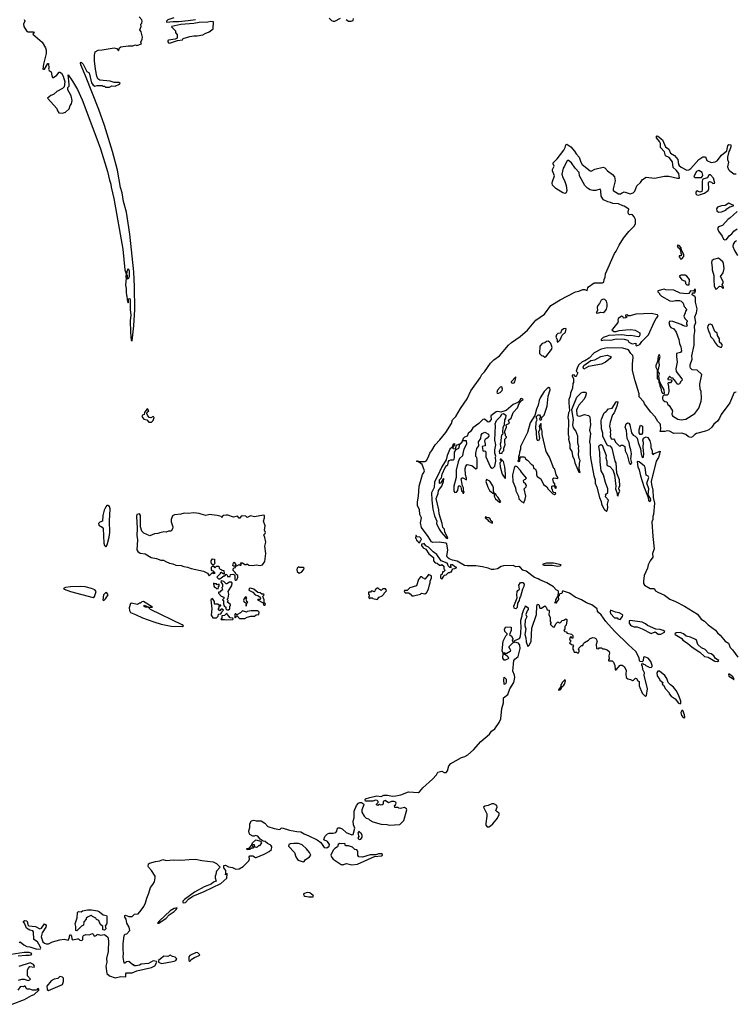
# Model space of a CAD drawing. Extents: x 2240384 to 2404287, y 351326 to 526670.
# Tile 44 of 256: x 2315749 to 2324574, y 354114 to 366262. Entities that reach past the tile are written whole.
import ezdxf

# ---------------------------------------------------------------- set-up
doc = ezdxf.new("R2010")
doc.units = 0

msp = doc.modelspace()

# ---------------------------------------------------------------- linework, layer by layer
at = {"layer": '0CON20XD'}
for points in [[(2315804, 366265), (2315810, 366245), (2315797, 366205), (2315798, 366178), (2315833, 366123), (2315855, 366111), (2315915, 366112), (2315925, 366107), (2315912, 366085), (2316025, 365983), (2316065, 365913), (2316076, 365885), (2316076, 365846), (2316044, 365715), (2316035, 365650), (2316055, 365652), (2316095, 365720), (2316105, 365720), (2316108, 365665), (2316103, 365653), (2316110, 365635), (2316135, 365620), (2316143, 365575), (2316155, 365550), (2316165, 365550), (2316205, 365578), (2316235, 365613), (2316245, 365616), (2316265, 365600), (2316285, 365565), (2316306, 365495), (2316298, 365432), (2316277, 365413), (2316205, 365376), (2316165, 365340), (2316132, 365325), (2316092, 365292), (2316208, 365168), (2316210, 365145), (2316233, 365113), (2316275, 365110), (2316315, 365122), (2316359, 365161), (2316373, 365205), (2316387, 365225), (2316396, 365265), (2316384, 365324), (2316342, 365395), (2316342, 365425), (2316357, 365443), (2316360, 365465), (2316345, 365580), (2316401, 365505), (2316460, 365400), (2316521, 365271), (2316701, 364791), (2316747, 364667), (2316830, 364390), (2316855, 364280), (2316873, 364233), (2316876, 364194), (2316911, 364055), (2317021, 363431), (2317044, 363174), (2317060, 363125), (2317060, 363105), (2317053, 363095), (2317060, 363075), (2317054, 362985), (2317062, 362945), (2317060, 362895), (2317064, 362864), (2317070, 362855), (2317072, 362805), (2317085, 362770), (2317090, 362775), (2317092, 362818), (2317105, 362820), (2317110, 362805), (2317112, 362685), (2317121, 362615), (2317110, 362545), (2317113, 362405), (2317122, 362305), (2317135, 362300), (2317157, 362485), (2317167, 362685), (2317164, 362964), (2317155, 363150), (2317105, 363615), (2317065, 363885), (2317030, 364020), (2317012, 364125), (2316992, 364192), (2316955, 364406), (2316895, 364636), (2316795, 364955), (2316726, 365155), (2316560, 365570), (2316504, 365705), (2316499, 365725), (2316505, 365738), (2316531, 365715), (2316575, 365623), (2316604, 365604), (2316634, 365484), (2316655, 365454), (2316675, 365440), (2316705, 365450), (2316765, 365450), (2316775, 365440), (2316795, 365440), (2316805, 365430), (2316855, 365430), (2316883, 365447), (2316925, 365442), (2316980, 365465), (2316988, 365475), (2316970, 365485), (2316915, 365488), (2316865, 365502), (2316737, 365517), (2316713, 365533), (2316698, 365565), (2316683, 365653), (2316672, 365755), (2316671, 365825), (2316681, 365865), (2316715, 365887), (2316765, 365890), (2316915, 365915), (2316945, 365905), (2316965, 365878), (2316981, 365915), (2316996, 365926), (2317085, 365939), (2317145, 365940), (2317175, 365950), (2317195, 365944), (2317250, 365965), (2317242, 365985), (2317258, 366022), (2317261, 366045), (2317245, 366110), (2317232, 366135), (2317246, 366176), (2317242, 366205), (2317255, 366220), (2317260, 366245), (2317255, 366260), (2317223, 366295)], [(2317650, 366285), (2317575, 366258), (2317558, 366245), (2317558, 366235), (2317565, 366232), (2317639, 366241), (2317705, 366239), (2317825, 366250), (2317915, 366264)], [(2319565, 366282), (2319592, 366252), (2319615, 366242), (2319636, 366244), (2319705, 366282)], [(2319774, 366264), (2319805, 366244), (2319837, 366243), (2319859, 366251), (2319867, 366275)], [(2317595, 365974), (2317695, 366004), (2317755, 366013), (2317765, 366030), (2317845, 366054), (2317895, 366064), (2317937, 366063), (2318005, 366073), (2318035, 366092), (2318085, 366112), (2318135, 366150), (2318140, 366235), (2318105, 366240), (2318070, 366230), (2317961, 366229), (2317895, 366216), (2317735, 366203), (2317625, 366178), (2317620, 366175), (2317670, 366125), (2317670, 366105), (2317690, 366075), (2317690, 366035), (2317665, 366022), (2317585, 366010), (2317576, 366004), (2317575, 365990), (2317585, 365977), (2317595, 365974)], [(2323186, 363966), (2323135, 363988), (2323065, 363995), (2323035, 364008), (2323003, 364013), (2322949, 364039), (2322921, 364085), (2322916, 364155), (2322905, 364172), (2322854, 364156), (2322815, 364154), (2322783, 364163), (2322752, 364182), (2322717, 364215), (2322653, 364335), (2322646, 364375), (2322599, 364429), (2322555, 364497), (2322515, 364526), (2322505, 364526), (2322495, 364516), (2322468, 364455), (2322450, 364430), (2322434, 364355), (2322445, 364315), (2322469, 364279), (2322489, 364215), (2322495, 364155), (2322486, 364125), (2322475, 364119), (2322445, 364125), (2322361, 364181), (2322321, 364221), (2322316, 364244), (2322319, 364265), (2322345, 364335), (2322321, 364395), (2322321, 364415), (2322341, 364455), (2322327, 364485), (2322328, 364495), (2322376, 364544), (2322457, 364653), (2322477, 364685), (2322485, 364718), (2322495, 364724), (2322545, 364694), (2322591, 364641), (2322609, 364605), (2322647, 364567), (2322669, 364505), (2322685, 364477), (2322785, 364398), (2322795, 364394), (2322843, 364417), (2322945, 364441), (2322965, 364433), (2322998, 364395), (2323061, 364351), (2323082, 364322), (2323093, 364275), (2323068, 364175), (2323069, 364155), (2323133, 364113), (2323156, 364114), (2323178, 364125), (2323205, 364138), (2323278, 364115), (2323315, 364125), (2323333, 364145), (2323359, 364211), (2323405, 364255), (2323428, 364292), (2323475, 364319), (2323576, 364306), (2323700, 364330), (2323755, 364331), (2323861, 364305), (2323886, 364305), (2323879, 364365), (2323845, 364406), (2323807, 364437), (2323798, 364508), (2323760, 364560), (2323714, 364584), (2323701, 364631), (2323653, 364685), (2323651, 364735), (2323639, 364759), (2323602, 364805), (2323600, 364825), (2323605, 364828), (2323617, 364825), (2323675, 364780), (2323714, 364694), (2323754, 364665), (2323775, 364615), (2323822, 364585), (2323863, 364535), (2323873, 364475), (2323882, 364462), (2323905, 364442), (2323975, 364405), (2324001, 364409), (2324025, 364425), (2324125, 364536), (2324175, 364568), (2324208, 364568), (2324223, 364525), (2324275, 364501), (2324325, 364506), (2324351, 364519), (2324405, 364589), (2324468, 364642), (2324482, 364705), (2324495, 364720), (2324518, 364718), (2324520, 364695), (2324507, 364655), (2324492, 364635), (2324476, 364565), (2324476, 364535), (2324488, 364505), (2324477, 364445), (2324488, 364415), (2324505, 364395), (2324555, 364359), (2324585, 364361)], [(2324115, 364314), (2324155, 364316), (2324170, 364330), (2324174, 364345), (2324166, 364376), (2324125, 364403), (2324095, 364388), (2324062, 364325), (2324075, 364314), (2324115, 364314)], [(2324115, 364096), (2324145, 364103), (2324195, 364122), (2324237, 364155), (2324246, 364176), (2324244, 364255), (2324254, 364266), (2324278, 364258), (2324295, 364240), (2324322, 364245), (2324306, 364306), (2324268, 364348), (2324255, 364349), (2324245, 364340), (2324231, 364309), (2324185, 364300), (2324171, 364289), (2324164, 364264), (2324166, 364165), (2324159, 364141), (2324137, 364133), (2324105, 364149), (2324095, 364148), (2324086, 364135), (2324088, 364115), (2324100, 364100), (2324115, 364096)], [(2318290, 355735), (2318290, 355765), (2318268, 355798), (2318265, 355828), (2318285, 355830), (2318325, 355809), (2318372, 355802), (2318415, 355783), (2318455, 355787), (2318506, 355815), (2318573, 355885), (2318581, 355905), (2318580, 355935), (2318586, 355944), (2318625, 355946), (2318655, 355926), (2318665, 355926), (2318764, 355965), (2318825, 356000), (2318854, 356025), (2318856, 356056), (2318846, 356076), (2318805, 356096), (2318775, 356122), (2318750, 356125), (2318713, 356153), (2318685, 356190), (2318655, 356198), (2318642, 356188), (2318625, 356188), (2318585, 356208), (2318577, 356225), (2318576, 356255), (2318586, 356295), (2318587, 356335), (2318602, 356378), (2318635, 356384), (2318666, 356376), (2318725, 356376), (2318770, 356350), (2318808, 356308), (2318885, 356281), (2318955, 356271), (2318973, 356287), (2318985, 356289), (2319077, 356263), (2319165, 356244), (2319215, 356242), (2319255, 356215), (2319315, 356194), (2319415, 356144), (2319461, 356111), (2319505, 356048), (2319535, 356043), (2319563, 356065), (2319570, 356085), (2319545, 356124), (2319500, 356145), (2319512, 356185), (2319544, 356215), (2319565, 356224), (2319614, 356226), (2319646, 356234), (2319661, 356249), (2319668, 356285), (2319675, 356290), (2319695, 356291), (2319725, 356278), (2319775, 356234), (2319845, 356204), (2319863, 356207), (2319882, 356285), (2319867, 356327), (2319862, 356375), (2319873, 356415), (2319874, 356496), (2319902, 356565), (2319926, 356595), (2319945, 356604), (2319964, 356604), (2319988, 356588), (2319992, 356575), (2319967, 356515), (2319967, 356485), (2319995, 356433), (2320021, 356411), (2320051, 356401), (2320067, 356387), (2320105, 356364), (2320206, 356336), (2320275, 356331), (2320305, 356322), (2320435, 356334), (2320487, 356383), (2320522, 356515), (2320518, 356525), (2320495, 356540), (2320445, 356530), (2320423, 356533), (2320415, 356540), (2320373, 356543), (2320370, 356565), (2320382, 356575), (2320392, 356595), (2320386, 356606), (2320366, 356616), (2320335, 356617), (2320295, 356598), (2320255, 356627), (2320232, 356615), (2320230, 356585), (2320220, 356575), (2320205, 356572), (2320185, 356580), (2320165, 356568), (2320150, 356575), (2320150, 356585), (2320170, 356605), (2320170, 356615), (2320155, 356630), (2320135, 356632), (2320105, 356618), (2320015, 356620), (2320007, 356635), (2320015, 356648), (2320065, 356666), (2320154, 356684), (2320205, 356678), (2320240, 356695), (2320286, 356694), (2320345, 356683), (2320387, 356687), (2320450, 356700), (2320545, 356736), (2320665, 356729), (2320680, 356735), (2320722, 356785), (2320840, 356890), (2320889, 356945), (2320905, 356978), (2320955, 356990), (2320984, 356974), (2321006, 356974), (2321026, 356995), (2321040, 357055), (2321065, 357083), (2321195, 357158), (2321239, 357171), (2321275, 357191), (2321344, 357255), (2321437, 357355), (2321542, 357448), (2321566, 357485), (2321609, 357511), (2321661, 357589), (2321680, 357635), (2321694, 357765), (2321713, 357835), (2321713, 357897), (2321767, 357935), (2321792, 358008), (2321844, 358085), (2321856, 358144), (2321851, 358175), (2321831, 358225), (2321842, 358355), (2321855, 358373), (2321894, 358405), (2321922, 358505), (2321917, 358545), (2321900, 358570), (2321855, 358580), (2321825, 358570), (2321780, 358525), (2321780, 358515), (2321795, 358500), (2321802, 358482), (2321798, 358465), (2321755, 358442), (2321735, 358440), (2321725, 358450), (2321720, 358445), (2321722, 358432), (2321738, 358428), (2321770, 358405), (2321776, 358385), (2321772, 358375), (2321735, 358360), (2321725, 358360), (2321715, 358370), (2321708, 358385), (2321710, 358445), (2321698, 358475), (2321710, 358595), (2321745, 358660), (2321760, 358675), (2321760, 358685), (2321730, 358715), (2321727, 358743), (2321745, 358770), (2321808, 358768), (2321808, 358725), (2321790, 358675), (2321812, 358655), (2321828, 358625), (2321830, 358615), (2321820, 358605), (2321825, 358590), (2321913, 358627), (2321922, 358638), (2321930, 358685), (2321934, 358785), (2321927, 358815), (2321927, 358855), (2321947, 358905), (2321947, 358925), (2321964, 358985), (2321982, 359015), (2321985, 359030), (2322018, 359005), (2322018, 358985), (2322005, 358968), (2321992, 358925), (2322002, 358895), (2321983, 358855), (2321980, 358785), (2321991, 358745), (2321980, 358675), (2321990, 358635), (2321993, 358585), (2322015, 358530), (2322035, 358550), (2322056, 358594), (2322066, 358755), (2322120, 358925), (2322128, 359025), (2322135, 359050), (2322150, 359045), (2322165, 359000), (2322185, 359000), (2322225, 359028), (2322242, 359012), (2322255, 358980), (2322278, 358978), (2322280, 358955), (2322272, 358925), (2322290, 358885), (2322292, 358835), (2322300, 358825), (2322300, 358815), (2322290, 358805), (2322322, 358772), (2322345, 358770), (2322362, 358808), (2322382, 358828), (2322395, 358830), (2322405, 358820), (2322417, 358823), (2322430, 358835), (2322435, 358850), (2322457, 358853), (2322485, 358868), (2322495, 358860), (2322498, 358845), (2322487, 358793), (2322472, 358775), (2322470, 358745), (2322460, 358725), (2322472, 358712), (2322488, 358708), (2322502, 358692), (2322555, 358680), (2322570, 358665), (2322568, 358632), (2322562, 358632), (2322545, 358650), (2322533, 358637), (2322530, 358615), (2322540, 358605), (2322540, 358585), (2322530, 358575), (2322552, 358552), (2322568, 358548), (2322580, 358535), (2322570, 358525), (2322570, 358495), (2322580, 358485), (2322585, 358460), (2322615, 358460), (2322625, 358450), (2322638, 358452), (2322650, 358465), (2322650, 358485), (2322640, 358495), (2322642, 358508), (2322675, 358540), (2322695, 358540), (2322700, 358565), (2322712, 358578), (2322763, 358607), (2322783, 358627), (2322815, 358638), (2322837, 358637), (2322852, 358625), (2322868, 358595), (2322858, 358555), (2322862, 358502), (2322885, 358500), (2322895, 358510), (2322925, 358510), (2322935, 358500), (2322955, 358500), (2322995, 358488), (2323016, 358466), (2323022, 358445), (2323012, 358415), (2323020, 358375), (2323010, 358365), (2323010, 358355), (2323015, 358350), (2323055, 358350), (2323070, 358335), (2323088, 358295), (2323092, 358242), (2323105, 358240), (2323153, 358297), (2323177, 358297), (2323203, 358283), (2323226, 358236), (2323222, 358185), (2323228, 358145), (2323248, 358128), (2323282, 358122), (2323305, 358108), (2323315, 358110), (2323342, 358138), (2323355, 358132), (2323372, 358105), (2323387, 358097), (2323388, 358045), (2323423, 357953), (2323465, 357910), (2323477, 357923), (2323489, 358005), (2323450, 358175), (2323453, 358203), (2323434, 358244), (2323430, 358285), (2323420, 358295), (2323420, 358315), (2323435, 358320), (2323442, 358312), (2323458, 358308), (2323472, 358292), (2323513, 358273), (2323535, 358270), (2323547, 358283), (2323548, 358295), (2323530, 358345), (2323497, 358385), (2323455, 358402), (2323440, 358395), (2323438, 358352), (2323425, 358340), (2323402, 358342), (2323393, 358353), (2323387, 358387), (2323345, 358468), (2323255, 358547), (2323085, 358719), (2322977, 358835), (2322918, 358918), (2322885, 358948), (2322873, 358965), (2322870, 358995), (2322805, 359041), (2322737, 359067), (2322675, 359105), (2322599, 359139), (2322530, 359185), (2322455, 359211), (2322441, 359209), (2322436, 359184), (2322412, 359178), (2322402, 359168), (2322400, 359155), (2322390, 359150), (2322392, 359205), (2322388, 359215), (2322365, 359228), (2322332, 359265), (2322251, 359315), (2322162, 359352), (2322144, 359365), (2322098, 359378), (2321996, 359456), (2321952, 359472), (2321926, 359505), (2321905, 359514), (2321865, 359513), (2321835, 359529), (2321715, 359524), (2321688, 359515), (2321639, 359485), (2321595, 359477), (2321565, 359479), (2321525, 359495), (2321455, 359512), (2321375, 359524), (2321265, 359524), (2321235, 359529), (2321145, 359582), (2321085, 359593), (2321045, 359610), (2321026, 359625), (2321018, 359645), (2321027, 359715), (2321015, 359796), (2321004, 359804), (2320925, 359815), (2320845, 359812), (2320825, 359818), (2320786, 359886), (2320705, 359995), (2320693, 360053), (2320702, 360115), (2320684, 360155), (2320677, 360217), (2320655, 360265), (2320653, 360315), (2320667, 360383), (2320673, 360505), (2320715, 360652), (2320734, 360676), (2320739, 360695), (2320712, 360772), (2320678, 360798), (2320640, 360815), (2320655, 360819), (2320691, 360811), (2320745, 360812), (2320765, 360825), (2320791, 360869), (2320805, 360915), (2320833, 360947), (2320871, 361015), (2320931, 361079), (2321002, 361168), (2321072, 361278), (2321087, 361323), (2321126, 361364), (2321185, 361466), (2321268, 361582), (2321312, 361682), (2321428, 361842), (2321447, 361885), (2321481, 361919), (2321554, 362025), (2321595, 362067), (2321665, 362114), (2321775, 362245), (2321815, 362281), (2321919, 362351), (2322009, 362431), (2322115, 362553), (2322220, 362630), (2322299, 362735), (2322412, 362805), (2322499, 362851), (2322602, 362905), (2322645, 362913), (2322695, 362934), (2322715, 362933), (2322748, 362922), (2322754, 362955), (2322762, 362965), (2322835, 363014), (2322935, 363014), (2322951, 363025), (2322956, 363055), (2322969, 363085), (2322973, 363125), (2323084, 363375), (2323105, 363405), (2323140, 363480), (2323193, 363567), (2323260, 363650), (2323326, 363715), (2323344, 363745), (2323343, 363795), (2323325, 363831), (2323305, 363854), (2323295, 363859), (2323270, 363855), (2323256, 363866), (2323253, 363885), (2323260, 363925), (2323205, 363961), (2323186, 363966)], [(2324368, 363888), (2324405, 363892), (2324455, 363913), (2324470, 363930), (2324508, 363952), (2324550, 363965), (2324550, 363975), (2324535, 363977), (2324495, 363999), (2324450, 363970), (2324405, 363966), (2324355, 363950), (2324341, 363929), (2324344, 363904), (2324368, 363888)], [(2324596, 363895), (2324506, 363814), (2324485, 363802), (2324415, 363722), (2324365, 363708), (2324353, 363685), (2324365, 363654), (2324412, 363592), (2324427, 363555), (2324445, 363545), (2324465, 363549), (2324498, 363595), (2324530, 363620), (2324555, 363653), (2324598, 363682)], [(2323915, 363310), (2323938, 363342), (2323940, 363365), (2323908, 363418), (2323905, 363448), (2323882, 363475), (2323865, 363480), (2323858, 363475), (2323863, 363455), (2323887, 363437), (2323898, 363418), (2323900, 363375), (2323910, 363365), (2323905, 363350), (2323882, 363348), (2323880, 363335), (2323888, 363328), (2323892, 363312), (2323915, 363310)], [(2324590, 363535), (2324562, 363515), (2324548, 363492), (2324544, 363465), (2324562, 363415), (2324601, 363351)], [(2324335, 362938), (2324345, 362942), (2324378, 362972), (2324398, 362968), (2324425, 362947), (2324430, 362955), (2324425, 362973), (2324410, 362985), (2324410, 362995), (2324425, 363012), (2324425, 363030), (2324390, 363095), (2324425, 363138), (2324437, 363193), (2324430, 363255), (2324418, 363275), (2324365, 363320), (2324305, 363302), (2324285, 363285), (2324279, 363265), (2324290, 363205), (2324288, 363175), (2324309, 363105), (2324307, 363055), (2324314, 362974), (2324335, 362938)], [(2317085, 363060), (2317080, 363065), (2317077, 363107), (2317070, 363115), (2317072, 363155), (2317085, 363190), (2317099, 363165), (2317097, 363095), (2317085, 363060)], [(2324005, 362990), (2324007, 363055), (2323975, 363098), (2323955, 363110), (2323905, 363110), (2323895, 363100), (2323882, 363098), (2323914, 363054), (2323945, 363040), (2323960, 363025), (2323960, 363005), (2323975, 362990), (2324005, 362990)], [(2323905, 361324), (2323965, 361334), (2324074, 361405), (2324123, 361467), (2324153, 361555), (2324158, 361592), (2324152, 361675), (2324140, 361705), (2324138, 361765), (2324161, 361885), (2324105, 361938), (2324041, 361941), (2324021, 361961), (2324017, 361977), (2324018, 362005), (2324040, 362075), (2324037, 362115), (2324068, 362245), (2324067, 362365), (2324076, 362416), (2324072, 362485), (2324087, 362525), (2324073, 362595), (2324097, 362645), (2324102, 362695), (2324082, 362775), (2324082, 362832), (2324075, 362850), (2324065, 362850), (2324042, 362865), (2324045, 362890), (2324075, 362890), (2324082, 362915), (2324082, 362932), (2324075, 362938), (2324058, 362912), (2324023, 362917), (2324000, 362885), (2323975, 362879), (2323895, 362889), (2323815, 362923), (2323715, 362928), (2323695, 362937), (2323620, 362915), (2323620, 362905), (2323640, 362885), (2323640, 362875), (2323665, 362850), (2323765, 362793), (2323805, 362787), (2323837, 362797), (2323885, 362798), (2323905, 362790), (2323930, 362765), (2323944, 362724), (2323977, 362687), (2323958, 362665), (2323957, 362643), (2323938, 362605), (2323952, 362575), (2323980, 362545), (2323980, 362535), (2323970, 362525), (2323973, 362503), (2323980, 362495), (2323975, 362482), (2323965, 362478), (2323925, 362487), (2323905, 362500), (2323805, 362536), (2323765, 362542), (2323753, 362525), (2323765, 362480), (2323780, 362465), (2323816, 362446), (2323846, 362405), (2323879, 362315), (2323886, 362265), (2323903, 362225), (2323908, 362175), (2323898, 362155), (2323850, 362145), (2323848, 362105), (2323857, 362035), (2323842, 361955), (2323843, 361923), (2323915, 361830), (2323917, 361815), (2323902, 361798), (2323885, 361768), (2323865, 361760), (2323829, 361809), (2323812, 361822), (2323808, 361838), (2323785, 361840), (2323768, 361858), (2323762, 361858), (2323740, 361835), (2323742, 361822), (2323785, 361820), (2323790, 361805), (2323775, 361780), (2323745, 361780), (2323740, 361775), (2323750, 361735), (2323752, 361675), (2323747, 361643), (2323735, 361630), (2323695, 361630), (2323685, 361622), (2323677, 361605), (2323677, 361585), (2323685, 361568), (2323705, 361552), (2323730, 361545), (2323740, 361515), (2323760, 361500), (2323788, 361458), (2323797, 361435), (2323789, 361395), (2323799, 361375), (2323865, 361334), (2323905, 361324)], [(2322875, 362640), (2322915, 362654), (2322945, 362649), (2322965, 362663), (2322985, 362689), (2322995, 362725), (2322995, 362758), (2322985, 362789), (2322965, 362809), (2322945, 362815), (2322918, 362802), (2322899, 362761), (2322877, 362735), (2322870, 362715), (2322876, 362674), (2322858, 362645), (2322875, 362640)], [(2323355, 362238), (2323375, 362244), (2323395, 362256), (2323419, 362291), (2323505, 362372), (2323571, 362529), (2323597, 362575), (2323622, 362605), (2323615, 362622), (2323535, 362637), (2323345, 362627), (2323275, 362610), (2323255, 362610), (2323235, 362622), (2323220, 362615), (2323220, 362605), (2323240, 362595), (2323225, 362582), (2323195, 362580), (2323190, 362595), (2323175, 362602), (2323129, 362575), (2323123, 362555), (2323130, 362545), (2323123, 362525), (2323058, 362445), (2323052, 362435), (2323058, 362425), (2323080, 362415), (2323105, 362414), (2323140, 362425), (2323225, 362437), (2323285, 362441), (2323337, 362433), (2323397, 362397), (2323395, 362368), (2323387, 362353), (2323375, 362347), (2323287, 362367), (2323255, 362362), (2323175, 362374), (2323015, 362366), (2322995, 362359), (2322945, 362339), (2322918, 362315), (2322920, 362305), (2322965, 362311), (2323038, 362308), (2323105, 362324), (2323205, 362322), (2323248, 362308), (2323262, 362285), (2323302, 362262), (2323345, 362270), (2323348, 362245), (2323355, 362238)], [(2324385, 362222), (2324405, 362222), (2324414, 362245), (2324405, 362263), (2324380, 362285), (2324380, 362325), (2324352, 362365), (2324350, 362395), (2324322, 362415), (2324289, 362495), (2324265, 362507), (2324248, 362502), (2324234, 362485), (2324232, 362465), (2324241, 362421), (2324259, 362385), (2324266, 362355), (2324304, 362315), (2324316, 362286), (2324355, 362239), (2324385, 362222)], [(2322385, 362284), (2322415, 362310), (2322439, 362371), (2322479, 362405), (2322488, 362448), (2322475, 362452), (2322455, 362446), (2322430, 362425), (2322418, 362395), (2322385, 362389), (2322369, 362375), (2322362, 362345), (2322376, 362315), (2322378, 362288), (2322385, 362284)], [(2322225, 362097), (2322235, 362103), (2322307, 362193), (2322317, 362217), (2322299, 362265), (2322282, 362285), (2322265, 362294), (2322245, 362290), (2322225, 362273), (2322191, 362265), (2322162, 362235), (2322159, 362145), (2322185, 362117), (2322205, 362113), (2322225, 362097)], [(2324585, 361666), (2324566, 361664), (2324556, 361655), (2324506, 361534), (2324401, 361389), (2324380, 361345), (2324355, 361309), (2324310, 361270), (2324285, 361235), (2324247, 361203), (2324205, 361183), (2324094, 361156), (2324075, 361145), (2324045, 361114), (2324025, 361107), (2323995, 361117), (2323962, 361142), (2323915, 361162), (2323815, 361158), (2323763, 361183), (2323735, 361188), (2323705, 361181), (2323645, 361180), (2323656, 361215), (2323653, 361265), (2323647, 361275), (2323618, 361305), (2323585, 361362), (2323530, 361421), (2323452, 361522), (2323444, 361545), (2323390, 361610), (2323387, 361647), (2323338, 361805), (2323307, 361935), (2323304, 362015), (2323314, 362095), (2323308, 362118), (2323286, 362145), (2323255, 362187), (2323185, 362210), (2322995, 362212), (2322918, 362195), (2322835, 362151), (2322773, 362087), (2322717, 362053), (2322685, 362042), (2322644, 362005), (2322627, 361975), (2322610, 361925), (2322630, 361905), (2322615, 361870), (2322605, 361860), (2322595, 361860), (2322588, 361878), (2322563, 361877), (2322560, 361865), (2322580, 361835), (2322580, 361785), (2322570, 361775), (2322567, 361715), (2322542, 361655), (2322538, 361615), (2322522, 361575), (2322519, 361535), (2322528, 361435), (2322517, 361413), (2322510, 361355), (2322517, 361315), (2322511, 361145), (2322520, 361105), (2322518, 361085), (2322534, 361025), (2322535, 360970), (2322557, 360935), (2322565, 360880), (2322587, 360837), (2322594, 360795), (2322608, 360765), (2322645, 360680), (2322660, 360675), (2322650, 360715), (2322654, 360785), (2322662, 360825), (2322648, 360848), (2322640, 360895), (2322642, 360945), (2322638, 360975), (2322642, 360995), (2322630, 361035), (2322632, 361125), (2322605, 361190), (2322577, 361227), (2322572, 361265), (2322577, 361325), (2322557, 361453), (2322619, 361605), (2322674, 361656), (2322695, 361668), (2322725, 361668), (2322736, 361656), (2322736, 361645), (2322728, 361615), (2322709, 361581), (2322644, 361505), (2322622, 361465), (2322616, 361445), (2322620, 361385), (2322633, 361373), (2322655, 361371), (2322715, 361390), (2322765, 361377), (2322780, 361360), (2322788, 361265), (2322777, 361197), (2322786, 361155), (2322774, 361055), (2322782, 361015), (2322784, 360906)], [(2323695, 361650), (2323700, 361655), (2323698, 361695), (2323650, 361775), (2323640, 361805), (2323632, 361865), (2323637, 361895), (2323620, 361925), (2323632, 361965), (2323637, 362005), (2323632, 362045), (2323646, 362105), (2323635, 362130), (2323622, 362105), (2323613, 362045), (2323594, 361995), (2323594, 361974), (2323612, 361942), (2323608, 361865), (2323612, 361835), (2323630, 361815), (2323632, 361785), (2323640, 361775), (2323642, 361745), (2323657, 361717), (2323665, 361670), (2323675, 361652), (2323695, 361650)], [(2322705, 361952), (2322698, 361975), (2322704, 361996), (2322793, 362057), (2322840, 362065), (2322915, 362107), (2322995, 362122), (2323040, 362105), (2323040, 362095), (2323029, 362081), (2322972, 362038), (2322925, 362013), (2322765, 361981), (2322705, 361952)], [(2321825, 361778), (2321845, 361781), (2321856, 361794), (2321869, 361845), (2321866, 361856), (2321811, 361795), (2321811, 361785), (2321825, 361778)], [(2321655, 361653), (2321675, 361661), (2321697, 361685), (2321704, 361705), (2321695, 361730), (2321675, 361727), (2321639, 361691), (2321632, 361662), (2321638, 361655), (2321655, 361653)], [(2322345, 360402), (2322358, 360412), (2322360, 360425), (2322335, 360430), (2322322, 360442), (2322320, 360465), (2322310, 360475), (2322313, 360507), (2322325, 360512), (2322350, 360510), (2322350, 360485), (2322355, 360480), (2322370, 360485), (2322365, 360500), (2322350, 360510), (2322347, 360535), (2322332, 360555), (2322322, 360595), (2322335, 360608), (2322385, 360600), (2322387, 360615), (2322366, 360646), (2322346, 360715), (2322336, 360726), (2322282, 360865), (2322243, 360935), (2322190, 361145), (2322191, 361185), (2322180, 361235), (2322180, 361275), (2322175, 361280), (2322153, 361245), (2322162, 361205), (2322148, 361175), (2322158, 361095), (2322146, 361064), (2322135, 361070), (2322128, 361095), (2322120, 361165), (2322123, 361185), (2322112, 361215), (2322119, 361301), (2322132, 361325), (2322118, 361362), (2322143, 361387), (2322157, 361387), (2322170, 361365), (2322160, 361335), (2322175, 361320), (2322185, 361330), (2322187, 361337), (2322180, 361345), (2322215, 361382), (2322254, 361495), (2322266, 361616), (2322290, 361695), (2322285, 361720), (2322275, 361722), (2322255, 361712), (2322215, 361674), (2322168, 361595), (2322154, 361565), (2322142, 361505), (2322121, 361455), (2322102, 361378), (2322042, 361288), (2322011, 361169), (2321926, 360995), (2321926, 360964), (2321911, 360925), (2321910, 360885), (2321900, 360875), (2321900, 360835), (2321892, 360815), (2321895, 360810), (2321918, 360815), (2321922, 360868), (2321975, 360870), (2321991, 360841), (2322009, 360829), (2322065, 360770), (2322075, 360770), (2322090, 360725), (2322110, 360715), (2322120, 360685), (2322122, 360645), (2322132, 360625), (2322176, 360596), (2322210, 360525), (2322249, 360499), (2322265, 360470), (2322325, 360410), (2322345, 360402)], [(2321025, 359860), (2321028, 359865), (2320993, 359943), (2320988, 359975), (2320968, 359998), (2320960, 360045), (2320921, 360165), (2320916, 360215), (2320886, 360355), (2320911, 360415), (2320912, 360455), (2320953, 360505), (2320976, 360564), (2320980, 360595), (2320975, 360600), (2320936, 360544), (2320925, 360540), (2320927, 360585), (2320949, 360611), (2320960, 360655), (2320995, 360738), (2321015, 360762), (2321029, 360771), (2321035, 360810), (2321043, 360825), (2321065, 360833), (2321095, 360830), (2321105, 360838), (2321112, 360865), (2321110, 360925), (2321132, 360958), (2321164, 360976), (2321173, 361005), (2321172, 361018), (2321205, 361050), (2321210, 361070), (2321255, 361070), (2321258, 361025), (2321226, 360964), (2321212, 360908), (2321211, 360879), (2321174, 360846), (2321155, 360808), (2321133, 360705), (2321132, 360615), (2321103, 360507), (2321104, 360444), (2321115, 360430), (2321136, 360434), (2321150, 360455), (2321160, 360505), (2321165, 360512), (2321175, 360512), (2321187, 360497), (2321195, 360450), (2321208, 360438), (2321215, 360420), (2321225, 360420), (2321228, 360435), (2321220, 360445), (2321222, 360485), (2321211, 360511), (2321192, 360595), (2321205, 360610), (2321215, 360610), (2321257, 360583), (2321260, 360605), (2321246, 360646), (2321243, 360725), (2321250, 360755), (2321265, 360772), (2321325, 360762), (2321375, 360720), (2321388, 360725), (2321392, 360735), (2321392, 360835), (2321385, 360860), (2321373, 360873), (2321372, 360915), (2321388, 360972), (2321410, 361005), (2321408, 361055), (2321437, 361093), (2321438, 361135), (2321450, 361155), (2321485, 361172), (2321529, 361149), (2321532, 361125), (2321515, 361098), (2321488, 361082), (2321482, 361065), (2321490, 361025), (2321487, 361003), (2321450, 360995), (2321460, 360945), (2321465, 360940), (2321485, 360942), (2321495, 360930), (2321498, 360868), (2321555, 360740), (2321575, 360730), (2321587, 360733), (2321608, 360752), (2321620, 360815), (2321617, 360863), (2321622, 360875), (2321610, 360915), (2321610, 360955), (2321622, 361015), (2321608, 361075), (2321618, 361255), (2321613, 361275), (2321628, 361315), (2321678, 361365), (2321694, 361396), (2321715, 361402), (2321742, 361382), (2321738, 361345), (2321728, 361325), (2321722, 361265), (2321707, 361225), (2321702, 361175), (2321708, 361165), (2321702, 361145), (2321692, 361135), (2321681, 361075), (2321683, 361055), (2321673, 361023), (2321680, 360975), (2321662, 360938), (2321665, 360910), (2321698, 360912), (2321700, 360925), (2321720, 360945), (2321720, 360975), (2321736, 361015), (2321730, 361055), (2321733, 361085), (2321750, 361105), (2321750, 361115), (2321738, 361128), (2321740, 361145), (2321732, 361165), (2321733, 361187), (2321752, 361235), (2321748, 361262), (2321788, 361285), (2321778, 361315), (2321780, 361325), (2321808, 361345), (2321834, 361415), (2321886, 361474), (2321908, 361525), (2321932, 361558), (2321956, 361574), (2321955, 361580), (2321936, 361586), (2321925, 361582), (2321918, 361562), (2321892, 361538), (2321836, 361515), (2321748, 361442), (2321682, 361418), (2321645, 361429), (2321623, 361425), (2321557, 361375), (2321563, 361327), (2321538, 361302), (2321525, 361298), (2321479, 361335), (2321458, 361328), (2321409, 361281), (2321335, 361228), (2321313, 361187), (2321281, 361155), (2321268, 361122), (2321235, 361112), (2321218, 361095), (2321200, 361050), (2321180, 361030), (2321131, 361009), (2321118, 360962), (2321093, 360965), (2321093, 360987), (2321118, 361025), (2321105, 361030), (2321095, 361023), (2321081, 360989), (2321055, 360961), (2321020, 360885), (2321007, 360833), (2320953, 360745), (2320901, 360629), (2320875, 360585), (2320866, 360556), (2320861, 360489), (2320829, 360425), (2320830, 360335), (2320845, 360222), (2320865, 360142), (2320892, 360075), (2320890, 360045), (2320922, 359975), (2320945, 359940), (2321005, 359873), (2321025, 359860)], [(2322784, 360906), (2322786, 360855), (2322828, 360632), (2322844, 360584), (2322846, 360545), (2322865, 360496), (2322898, 360365), (2322919, 360319), (2322925, 360288), (2322952, 360225), (2322964, 360214), (2322985, 360200), (2322995, 360202), (2323002, 360245), (2322997, 360285), (2323008, 360335), (2322973, 360373), (2322978, 360395), (2322972, 360405), (2323000, 360430), (2323003, 360475), (2322972, 360552), (2322949, 360645), (2322920, 360695), (2322906, 360805), (2322904, 360926), (2322890, 360995), (2322895, 361008), (2322915, 361022), (2322931, 361011), (2322979, 360885), (2322978, 360855), (2322990, 360815), (2322988, 360775), (2322995, 360762), (2323028, 360748), (2323065, 360710), (2323082, 360645), (2323100, 360505), (2323098, 360475), (2323117, 360417), (2323118, 360395), (2323128, 360382), (2323133, 360417), (2323148, 360445), (2323138, 360475), (2323140, 360495), (2323150, 360505), (2323146, 360585), (2323112, 360665), (2323103, 360795), (2323091, 360815), (2323054, 360975), (2323035, 360998), (2323005, 361004), (2322994, 361014), (2322941, 361125), (2322938, 361162), (2322923, 361213), (2322921, 361315), (2322923, 361335), (2322955, 361413), (2322981, 361429), (2323010, 361460), (2323055, 361467), (2323103, 361545), (2323115, 361553), (2323126, 361546), (2323114, 361495), (2323078, 361412), (2323058, 361385), (2323032, 361295), (2323024, 361245), (2323036, 361195), (2323034, 361185), (2323029, 361175), (2323034, 361145), (2323030, 361125), (2323042, 361095), (2323055, 361088), (2323075, 361090), (2323085, 361080), (2323095, 361050), (2323142, 361002), (2323155, 361000), (2323168, 361012), (2323185, 361012), (2323210, 360995), (2323214, 360944), (2323238, 360895), (2323264, 360794), (2323275, 360778), (2323285, 360778), (2323296, 360795), (2323287, 360845), (2323293, 360905), (2323287, 360955), (2323271, 360991), (2323266, 361045), (2323240, 361095), (2323230, 361195), (2323217, 361235), (2323228, 361275), (2323243, 361287), (2323260, 361285), (2323272, 361265), (2323293, 361165), (2323312, 361135), (2323340, 361125), (2323365, 361100), (2323376, 361045), (2323406, 360966), (2323411, 360905), (2323424, 360864), (2323435, 360860), (2323440, 360865), (2323447, 360905), (2323439, 360985), (2323441, 361045), (2323434, 361076), (2323442, 361098), (2323475, 361117), (2323495, 361108), (2323521, 361065), (2323531, 361015), (2323530, 360985), (2323547, 360943), (2323550, 360905), (2323565, 360898), (2323575, 360908), (2323645, 360938), (2323639, 360901), (2323625, 360862), (2323596, 360814), (2323538, 360562), (2323539, 360525), (2323557, 360457), (2323561, 360365), (2323578, 360295), (2323566, 360155), (2323556, 360134), (2323556, 360095), (2323544, 360065), (2323556, 359885), (2323573, 359735), (2323553, 359677), (2323558, 359632), (2323525, 359584), (2323501, 359535), (2323491, 359495), (2323451, 359405), (2323440, 359335), (2323441, 359305), (2323454, 359285), (2323524, 359245), (2323572, 359242), (2323588, 359215), (2323618, 359198), (2323700, 359160), (2323765, 359111), (2323835, 359083), (2323946, 359026), (2324108, 358928), (2324154, 358865), (2324192, 358842), (2324239, 358795), (2324328, 358728), (2324353, 358695), (2324387, 358667), (2324449, 358595), (2324488, 358568), (2324512, 358515), (2324539, 358489), (2324605, 358398)], [(2317375, 361294), (2317394, 361315), (2317408, 361355), (2317395, 361366), (2317365, 361348), (2317344, 361354), (2317323, 361383), (2317317, 361405), (2317321, 361419), (2317343, 361435), (2317325, 361459), (2317315, 361456), (2317289, 361415), (2317285, 361390), (2317265, 361383), (2317256, 361365), (2317278, 361335), (2317315, 361326), (2317342, 361295), (2317375, 361294)], [(2323415, 361142), (2323400, 361145), (2323388, 361165), (2323388, 361205), (2323405, 361260), (2323430, 361245), (2323428, 361165), (2323415, 361142)], [(2321735, 360600), (2321740, 360605), (2321740, 360655), (2321733, 360745), (2321715, 360810), (2321688, 360838), (2321675, 360840), (2321672, 360832), (2321690, 360815), (2321670, 360795), (2321672, 360745), (2321700, 360655), (2321735, 360600)], [(2323515, 360318), (2323525, 360320), (2323530, 360335), (2323527, 360355), (2323498, 360398), (2323506, 360475), (2323482, 360545), (2323508, 360615), (2323499, 360629), (2323474, 360644), (2323463, 360735), (2323454, 360754), (2323388, 360805), (2323368, 360812), (2323363, 360805), (2323371, 360745), (2323388, 360708), (2323403, 360635), (2323444, 360504), (2323498, 360368), (2323505, 360330), (2323515, 360318)], [(2321965, 360300), (2321982, 360345), (2321990, 360385), (2321970, 360475), (2321995, 360500), (2321998, 360515), (2321988, 360535), (2321965, 360550), (2321962, 360575), (2321973, 360587), (2321988, 360592), (2321998, 360605), (2321935, 360680), (2321925, 360700), (2321883, 360743), (2321865, 360752), (2321855, 360748), (2321845, 360730), (2321824, 360645), (2321832, 360565), (2321864, 360485), (2321868, 360448), (2321898, 360385), (2321905, 360350), (2321935, 360318), (2321965, 360300)], [(2321675, 360310), (2321680, 360315), (2321650, 360365), (2321631, 360381), (2321615, 360410), (2321600, 360420), (2321590, 360445), (2321591, 360485), (2321585, 360512), (2321545, 360567), (2321505, 360590), (2321498, 360565), (2321520, 360495), (2321543, 360455), (2321585, 360422), (2321600, 360420), (2321600, 360385), (2321615, 360352), (2321665, 360310), (2321675, 360310)], [(2316815, 359764), (2316827, 359783), (2316853, 359877), (2316859, 359935), (2316856, 360075), (2316863, 360225), (2316855, 360254), (2316835, 360268), (2316825, 360268), (2316809, 360251), (2316789, 360211), (2316772, 360145), (2316769, 360075), (2316735, 360063), (2316719, 360045), (2316724, 360025), (2316765, 360001), (2316776, 359986), (2316786, 359805), (2316795, 359774), (2316805, 359764), (2316815, 359764)], [(2318415, 359348), (2318425, 359350), (2318439, 359385), (2318437, 359405), (2318412, 359422), (2318405, 359440), (2318380, 359465), (2318380, 359485), (2318392, 359498), (2318410, 359505), (2318410, 359520), (2318385, 359518), (2318377, 359527), (2318385, 359560), (2318395, 359570), (2318412, 359535), (2318410, 359520), (2318427, 359523), (2318455, 359540), (2318465, 359530), (2318478, 359532), (2318480, 359545), (2318470, 359555), (2318475, 359560), (2318495, 359560), (2318525, 359540), (2318545, 359540), (2318555, 359550), (2318575, 359532), (2318625, 359527), (2318665, 359534), (2318715, 359526), (2318744, 359536), (2318772, 359578), (2318782, 359675), (2318770, 359765), (2318783, 359815), (2318772, 359875), (2318758, 359905), (2318775, 359922), (2318779, 359935), (2318769, 359965), (2318774, 360015), (2318754, 360074), (2318768, 360115), (2318766, 360145), (2318755, 360150), (2318645, 360129), (2318595, 360142), (2318555, 360120), (2318536, 360136), (2318495, 360140), (2318480, 360135), (2318465, 360110), (2318455, 360110), (2318435, 360138), (2318386, 360126), (2318315, 360149), (2318295, 360150), (2318262, 360145), (2318250, 360135), (2318245, 360120), (2318232, 360132), (2318185, 360146), (2318116, 360154), (2318095, 360158), (2318045, 360146), (2317985, 360159), (2317961, 360171), (2317895, 360176), (2317825, 360170), (2317775, 360174), (2317737, 360163), (2317657, 360153), (2317635, 360140), (2317618, 360095), (2317616, 360065), (2317636, 360005), (2317632, 359978), (2317615, 359950), (2317585, 359950), (2317555, 359938), (2317525, 359942), (2317475, 359932), (2317452, 359922), (2317413, 359917), (2317355, 359892), (2317280, 359925), (2317255, 359950), (2317239, 360005), (2317238, 360145), (2317224, 360164), (2317195, 360157), (2317190, 360135), (2317197, 359985), (2317194, 359896), (2317201, 359845), (2317195, 359720), (2317205, 359700), (2317235, 359678), (2317295, 359672), (2317370, 359625), (2317435, 359613), (2317490, 359595), (2317523, 359593), (2317550, 359575), (2317598, 359555), (2317637, 359547), (2317675, 359532), (2317739, 359529), (2317773, 359515), (2317819, 359509), (2317865, 359490), (2318017, 359457), (2318064, 359434), (2318085, 359402), (2318125, 359440), (2318135, 359430), (2318160, 359435), (2318138, 359458), (2318122, 359462), (2318113, 359473), (2318114, 359506), (2318125, 359520), (2318138, 359518), (2318155, 359500), (2318175, 359520), (2318205, 359520), (2318210, 359495), (2318222, 359482), (2318235, 359480), (2318245, 359470), (2318268, 359468), (2318270, 359425), (2318265, 359420), (2318235, 359440), (2318222, 359438), (2318220, 359425), (2318180, 359385), (2318202, 359362), (2318218, 359362), (2318265, 359400), (2318278, 359402), (2318295, 359420), (2318308, 359408), (2318312, 359392), (2318345, 359390), (2318350, 359415), (2318375, 359422), (2318388, 359418), (2318400, 359405), (2318402, 359355), (2318415, 359348)], [(2321575, 360050), (2321580, 360055), (2321578, 360065), (2321560, 360080), (2321552, 360105), (2321535, 360117), (2321505, 360120), (2321492, 360128), (2321490, 360115), (2321515, 360100), (2321530, 360075), (2321575, 360050)], [(2320685, 359810), (2320690, 359835), (2320702, 359848), (2320697, 359865), (2320685, 359877), (2320652, 359882), (2320638, 359898), (2320632, 359898), (2320630, 359865), (2320638, 359858), (2320642, 359842), (2320658, 359828), (2320665, 359812), (2320685, 359810)], [(2320955, 359360), (2320980, 359395), (2320982, 359408), (2321007, 359413), (2321035, 359440), (2321055, 359440), (2321062, 359448), (2321075, 359450), (2321080, 359475), (2321092, 359488), (2321115, 359490), (2321140, 359505), (2321115, 359510), (2321087, 359535), (2321073, 359537), (2321060, 359535), (2321060, 359515), (2321068, 359502), (2321052, 359502), (2321032, 359522), (2321030, 359545), (2321020, 359555), (2320947, 359587), (2320893, 359665), (2320847, 359697), (2320789, 359755), (2320759, 359769), (2320735, 359800), (2320727, 359793), (2320705, 359790), (2320703, 359775), (2320724, 359744), (2320759, 359729), (2320793, 359673), (2320850, 359625), (2320852, 359585), (2320872, 359562), (2320898, 359558), (2320925, 359530), (2320945, 359530), (2320955, 359540), (2320978, 359518), (2320980, 359485), (2320988, 359478), (2320990, 359465), (2320975, 359450), (2320962, 359448), (2320958, 359422), (2320940, 359405), (2320940, 359375), (2320955, 359360)], [(2318135, 359530), (2318115, 359550), (2318108, 359575), (2318108, 359585), (2318125, 359610), (2318150, 359605), (2318150, 359565), (2318158, 359555), (2318135, 359530)], [(2319195, 359433), (2319224, 359446), (2319247, 359475), (2319257, 359495), (2319250, 359505), (2319205, 359502), (2319185, 359510), (2319170, 359495), (2319167, 359475), (2319172, 359452), (2319195, 359433)], [(2322385, 359520), (2322415, 359524), (2322428, 359535), (2322330, 359555), (2322245, 359557), (2322198, 359545), (2322200, 359535), (2322215, 359531), (2322315, 359531), (2322385, 359520)], [(2318325, 358980), (2318340, 358995), (2318340, 359025), (2318350, 359035), (2318350, 359045), (2318310, 359075), (2318320, 359095), (2318312, 359102), (2318310, 359115), (2318320, 359125), (2318327, 359175), (2318320, 359205), (2318365, 359280), (2318368, 359308), (2318361, 359321), (2318337, 359323), (2318305, 359300), (2318295, 359300), (2318265, 359330), (2318235, 359340), (2318230, 359325), (2318250, 359295), (2318250, 359265), (2318240, 359255), (2318250, 359225), (2318232, 359218), (2318215, 359200), (2318202, 359198), (2318200, 359185), (2318235, 359150), (2318268, 359138), (2318268, 359122), (2318250, 359105), (2318260, 359095), (2318263, 359053), (2318272, 359032), (2318290, 359015), (2318290, 358995), (2318305, 358980), (2318325, 358980)], [(2320583, 359153), (2320605, 359153), (2320690, 359175), (2320705, 359188), (2320745, 359180), (2320765, 359192), (2320790, 359235), (2320801, 359289), (2320812, 359315), (2320812, 359335), (2320828, 359375), (2320828, 359395), (2320816, 359406), (2320792, 359418), (2320775, 359390), (2320745, 359360), (2320738, 359368), (2320725, 359370), (2320708, 359388), (2320692, 359388), (2320667, 359355), (2320640, 359275), (2320558, 359252), (2320525, 359220), (2320492, 359218), (2320490, 359205), (2320502, 359192), (2320545, 359190), (2320565, 359178), (2320583, 359153)], [(2316655, 359134), (2316673, 359147), (2316692, 359205), (2316676, 359226), (2316635, 359243), (2316556, 359266), (2316495, 359268), (2316375, 359265), (2316315, 359257), (2316288, 359245), (2316297, 359235), (2316375, 359208), (2316655, 359134)], [(2318195, 359240), (2318200, 359265), (2318210, 359275), (2318208, 359298), (2318185, 359290), (2318175, 359300), (2318155, 359300), (2318140, 359310), (2318142, 359272), (2318152, 359262), (2318168, 359258), (2318172, 359242), (2318195, 359240)], [(2318775, 359040), (2318778, 359055), (2318763, 359073), (2318763, 359105), (2318748, 359145), (2318750, 359155), (2318762, 359165), (2318758, 359175), (2318735, 359172), (2318715, 359189), (2318686, 359196), (2318635, 359237), (2318595, 359246), (2318577, 359243), (2318574, 359224), (2318625, 359200), (2318652, 359165), (2318685, 359156), (2318716, 359136), (2318720, 359125), (2318715, 359110), (2318685, 359110), (2318683, 359103), (2318752, 359065), (2318760, 359040), (2318775, 359040)], [(2320155, 359110), (2320182, 359138), (2320218, 359152), (2320238, 359172), (2320242, 359188), (2320270, 359215), (2320268, 359228), (2320258, 359238), (2320225, 359240), (2320205, 359220), (2320198, 359228), (2320185, 359230), (2320168, 359248), (2320155, 359250), (2320132, 359228), (2320128, 359212), (2320118, 359202), (2320105, 359210), (2320085, 359210), (2320075, 359200), (2320052, 359198), (2320050, 359175), (2320060, 359165), (2320060, 359145), (2320050, 359135), (2320062, 359122), (2320075, 359130), (2320095, 359130), (2320105, 359120), (2320155, 359110)], [(2321865, 358992), (2321845, 359000), (2321844, 359025), (2321882, 359128), (2321878, 359165), (2321884, 359206), (2321891, 359219), (2321912, 359235), (2321902, 359285), (2321924, 359316), (2321955, 359318), (2321968, 359298), (2321965, 359270), (2321949, 359235), (2321926, 359145), (2321912, 359125), (2321908, 359095), (2321888, 359062), (2321885, 359010), (2321865, 358992)], [(2316785, 359094), (2316808, 359115), (2316839, 359165), (2316825, 359189), (2316815, 359193), (2316805, 359192), (2316784, 359166), (2316774, 359105), (2316785, 359094)], [(2318175, 358880), (2318198, 358902), (2318202, 358928), (2318228, 358932), (2318238, 358942), (2318242, 358958), (2318260, 358975), (2318245, 358990), (2318232, 358988), (2318215, 358970), (2318202, 358982), (2318200, 358995), (2318210, 359005), (2318210, 359025), (2318228, 359032), (2318228, 359038), (2318205, 359040), (2318195, 359050), (2318155, 359050), (2318150, 359055), (2318150, 359085), (2318125, 359122), (2318106, 359104), (2318120, 358995), (2318110, 358915), (2318132, 358882), (2318175, 358880)], [(2318545, 359030), (2318550, 359065), (2318560, 359075), (2318550, 359085), (2318542, 359115), (2318548, 359128), (2318535, 359140), (2318515, 359120), (2318508, 359095), (2318514, 359084), (2318538, 359068), (2318540, 359045), (2318532, 359035), (2318545, 359030)], [(2322355, 359060), (2322350, 359075), (2322360, 359085), (2322362, 359105), (2322383, 359147), (2322390, 359150), (2322392, 359108), (2322355, 359060)], [(2317755, 358774), (2317767, 358785), (2317753, 358795), (2317362, 358985), (2317333, 359013), (2317302, 359015), (2317280, 359025), (2317285, 359040), (2317342, 359012), (2317387, 359013), (2317275, 359082), (2317255, 359080), (2317238, 359062), (2317225, 359062), (2317202, 359048), (2317125, 359062), (2317115, 359058), (2317099, 359005), (2317103, 358973), (2317115, 358947), (2317178, 358925), (2317261, 358881), (2317402, 358832), (2317494, 358804), (2317615, 358779), (2317755, 358774)], [(2323155, 358860), (2323182, 358898), (2323188, 358915), (2323179, 358925), (2323140, 358945), (2323095, 358951), (2323035, 358978), (2323029, 358955), (2323034, 358935), (2323084, 358884), (2323115, 358880), (2323125, 358870), (2323155, 358860)], [(2318305, 358857), (2318375, 358862), (2318380, 358865), (2318378, 358878), (2318345, 358880), (2318312, 358922), (2318305, 358940), (2318275, 358910), (2318242, 358908), (2318240, 358875), (2318230, 358865), (2318235, 358860), (2318275, 358862), (2318305, 358857)], [(2318525, 358874), (2318555, 358890), (2318598, 358902), (2318645, 358903), (2318663, 358917), (2318697, 358923), (2318702, 358952), (2318685, 358970), (2318605, 358970), (2318555, 358960), (2318545, 358952), (2318495, 358968), (2318470, 358945), (2318425, 358920), (2318415, 358930), (2318405, 358930), (2318400, 358925), (2318400, 358885), (2318405, 358880), (2318420, 358895), (2318425, 358910), (2318460, 358875), (2318525, 358874)], [(2323621, 358681), (2323655, 358682), (2323700, 358705), (2323703, 358715), (2323686, 358726), (2323645, 358740), (2323593, 358743), (2323489, 358789), (2323465, 358808), (2323425, 358827), (2323275, 358851), (2323264, 358846), (2323263, 358815), (2323281, 358791), (2323295, 358782), (2323325, 358770), (2323365, 358769), (2323427, 358747), (2323535, 358689), (2323585, 358708), (2323621, 358681)], [(2324355, 358344), (2324370, 358355), (2324330, 358380), (2324308, 358415), (2324275, 358437), (2324245, 358447), (2324200, 358490), (2324155, 358510), (2324113, 358555), (2324095, 358605), (2324084, 358615), (2324019, 358645), (2323967, 358657), (2323934, 358685), (2323895, 358700), (2323843, 358695), (2323826, 358685), (2323832, 358675), (2323914, 358625), (2323926, 358606), (2323985, 358570), (2324040, 358520), (2324135, 358460), (2324195, 358403), (2324240, 358395), (2324323, 358347), (2324355, 358344)], [(2321735, 358060), (2321724, 358064), (2321718, 358115), (2321725, 358150), (2321748, 358125), (2321747, 358085), (2321735, 358060)], [(2323895, 357820), (2323902, 357828), (2323900, 357855), (2323875, 357932), (2323843, 357985), (2323813, 358025), (2323774, 358054), (2323746, 358086), (2323729, 358135), (2323705, 358171), (2323638, 358225), (2323617, 358223), (2323607, 358203), (2323608, 358165), (2323640, 358125), (2323642, 358112), (2323680, 358085), (2323672, 358062), (2323690, 358050), (2323714, 358004), (2323760, 357955), (2323760, 357945), (2323784, 357914), (2323832, 357882), (2323875, 357828), (2323895, 357820)], [(2324555, 358118), (2324560, 358125), (2324545, 358156), (2324502, 358185), (2324488, 358185), (2324493, 358163), (2324536, 358136), (2324555, 358118)], [(2322395, 357990), (2322415, 357992), (2322428, 358005), (2322440, 358035), (2322455, 358042), (2322468, 358065), (2322480, 358105), (2322475, 358120), (2322440, 358085), (2322435, 358070), (2322420, 358055), (2322420, 358035), (2322392, 357995), (2322395, 357990)], [(2323945, 357650), (2323950, 357655), (2323948, 357685), (2323925, 357740), (2323915, 357740), (2323903, 357715), (2323910, 357675), (2323932, 357652), (2323945, 357650)], [(2321515, 356303), (2321535, 356304), (2321556, 356314), (2321585, 356341), (2321639, 356411), (2321663, 356455), (2321662, 356472), (2321635, 356487), (2321622, 356505), (2321638, 356545), (2321634, 356565), (2321595, 356589), (2321571, 356589), (2321525, 356566), (2321485, 356560), (2321470, 356545), (2321510, 356465), (2321511, 356435), (2321496, 356345), (2321499, 356325), (2321515, 356303)], [(2319935, 356148), (2319955, 356152), (2319972, 356175), (2319972, 356195), (2319962, 356215), (2319942, 356232), (2319935, 356250), (2319920, 356225), (2319930, 356185), (2319918, 356165), (2319935, 356148)], [(2318555, 356020), (2318550, 356035), (2318578, 356042), (2318608, 356072), (2318618, 356105), (2318655, 356140), (2318665, 356142), (2318720, 356125), (2318730, 356105), (2318705, 356070), (2318692, 356068), (2318679, 356051), (2318665, 356048), (2318642, 356052), (2318650, 356065), (2318645, 356080), (2318625, 356080), (2318620, 356065), (2318630, 356055), (2318628, 356042), (2318608, 356042), (2318585, 356022), (2318555, 356020)], [(2319245, 355871), (2319255, 355874), (2319267, 355895), (2319323, 355935), (2319337, 355953), (2319321, 355985), (2319284, 356034), (2319230, 356080), (2319185, 356099), (2319131, 356099), (2319085, 356093), (2319068, 356085), (2319064, 356065), (2319138, 355988), (2319155, 355935), (2319175, 355902), (2319195, 355886), (2319245, 355871)], [(2319735, 355830), (2319742, 355838), (2319777, 355853), (2319846, 355836), (2319915, 355844), (2320123, 355937), (2320210, 355945), (2320222, 355955), (2320222, 355962), (2320212, 355972), (2320175, 355972), (2320142, 355958), (2320071, 355959), (2319975, 355930), (2319930, 355935), (2319920, 355955), (2319920, 356005), (2319908, 356018), (2319883, 356023), (2319851, 356051), (2319805, 356070), (2319765, 356070), (2319757, 356097), (2319715, 356092), (2319694, 356096), (2319678, 356085), (2319668, 356055), (2319635, 356037), (2319614, 356016), (2319586, 355955), (2319599, 355925), (2319615, 355906), (2319675, 355863), (2319715, 355840), (2319728, 355838), (2319735, 355830)], [(2315740, 354875), (2315755, 354883), (2315798, 354848), (2315835, 354828), (2315875, 354822), (2315960, 354795), (2316005, 354798), (2316010, 354805), (2315999, 354829), (2315968, 354885), (2315924, 354914), (2315919, 355009), (2315909, 355019), (2315875, 355027), (2315831, 355055), (2315807, 355115), (2315792, 355135), (2315811, 355149), (2315835, 355142), (2315846, 355125), (2315847, 355095), (2315862, 355082), (2315945, 355074), (2315995, 355044), (2316016, 355054), (2316054, 355106), (2316065, 355098), (2316073, 355085), (2316071, 355065), (2316024, 354995), (2316013, 354945), (2316034, 354884), (2316055, 354867), (2316075, 354861), (2316105, 354861), (2316155, 354885), (2316245, 354909), (2316295, 354916), (2316345, 354907), (2316359, 354925), (2316368, 354972), (2316375, 354972), (2316388, 354955), (2316392, 354922), (2316401, 354911), (2316463, 354923), (2316475, 354920), (2316490, 354905), (2316515, 354900), (2316528, 354915), (2316527, 354945), (2316536, 354964), (2316565, 354973), (2316605, 354970), (2316645, 354988), (2316657, 354977), (2316665, 354954), (2316685, 354957), (2316698, 354965), (2316705, 354980), (2316745, 354967), (2316795, 354974), (2316835, 354942), (2316844, 354895), (2316838, 354765), (2316821, 354679), (2316823, 354635), (2316812, 354585), (2316823, 354495), (2316854, 354464), (2316925, 354441), (2316995, 354456), (2317057, 354453), (2317059, 354491), (2317067, 354503), (2317135, 354501), (2317195, 354527), (2317375, 354566), (2317415, 354590), (2317438, 354632), (2317435, 354640), (2317395, 354650), (2317335, 354618), (2317245, 354608), (2317225, 354598), (2317185, 354590), (2317165, 354590), (2317155, 354600), (2317145, 354600), (2317095, 354640), (2317065, 354638), (2317045, 354620), (2317035, 354622), (2317025, 354695), (2317030, 354745), (2317025, 354785), (2317024, 354865), (2317035, 354960), (2317045, 354980), (2317068, 354985), (2317108, 355025), (2317100, 355065), (2317070, 355115), (2317061, 355165), (2317045, 355188), (2317045, 355208), (2317055, 355213), (2317095, 355196), (2317135, 355196), (2317165, 355224), (2317208, 355232), (2317246, 355274), (2317279, 355321), (2317299, 355365), (2317315, 355422), (2317342, 355485), (2317360, 355555), (2317390, 355590), (2317410, 355625), (2317421, 355675), (2317419, 355695), (2317374, 355764), (2317338, 355805), (2317332, 355815), (2317338, 355845), (2317350, 355855), (2317425, 355876), (2317478, 355882), (2317515, 355901), (2317555, 355886), (2317645, 355898), (2317735, 355892), (2317838, 355902), (2317915, 355904), (2317995, 355886), (2318135, 355873), (2318175, 355853), (2318222, 355805), (2318175, 355758), (2318170, 355745), (2318168, 355715), (2318158, 355695), (2318158, 355675), (2318170, 355635), (2318139, 355621), (2318110, 355595), (2318025, 355563), (2317904, 355496), (2317780, 355405), (2317761, 355385), (2317759, 355375), (2317766, 355366), (2317795, 355371), (2317830, 355410), (2317883, 355447), (2318024, 355505), (2318230, 355605), (2318305, 355668), (2318306, 355725), (2318302, 355728), (2318300, 355715), (2318285, 355710), (2318290, 355735)], [(2319315, 355438), (2319365, 355440), (2319370, 355445), (2319368, 355458), (2319325, 355488), (2319295, 355492), (2319250, 355475), (2319252, 355455), (2319265, 355448), (2319315, 355438)], [(2316455, 355020), (2316440, 355025), (2316442, 355075), (2316431, 355105), (2316459, 355181), (2316463, 355247), (2316473, 355257), (2316505, 355254), (2316525, 355266), (2316585, 355280), (2316635, 355278), (2316706, 355266), (2316732, 355255), (2316778, 355218), (2316819, 355209), (2316825, 355200), (2316823, 355115), (2316815, 355090), (2316803, 355087), (2316810, 355045), (2316795, 355030), (2316772, 355032), (2316773, 355075), (2316742, 355102), (2316726, 355146), (2316695, 355160), (2316688, 355175), (2316645, 355198), (2316635, 355210), (2316625, 355210), (2316585, 355190), (2316570, 355175), (2316570, 355165), (2316538, 355132), (2316535, 355090), (2316512, 355078), (2316455, 355020)], [(2317465, 355114), (2317555, 355178), (2317592, 355218), (2317655, 355259), (2317680, 355285), (2317690, 355305), (2317655, 355296), (2317605, 355266), (2317473, 355145), (2317450, 355115), (2317465, 355114)], [(2315728, 354712), (2315825, 354720), (2315865, 354718), (2315890, 354725), (2315900, 354735), (2315890, 354745), (2315865, 354753), (2315805, 354753), (2315645, 354727)], [(2317845, 354648), (2317855, 354652), (2317864, 354666), (2317905, 354693), (2317960, 354715), (2317970, 354725), (2317945, 354748), (2317925, 354752), (2317845, 354716), (2317835, 354700), (2317833, 354655), (2317845, 354648)], [(2315735, 354412), (2315775, 354424), (2315804, 354424), (2315855, 354407), (2315875, 354414), (2315882, 354425), (2315846, 354465), (2315846, 354534), (2315854, 354556), (2315875, 354580), (2315925, 354570), (2315932, 354585), (2315920, 354605), (2315876, 354626), (2315738, 354582)], [(2317499, 354619), (2317545, 354624), (2317655, 354644), (2317673, 354655), (2317687, 354675), (2317665, 354697), (2317633, 354703), (2317605, 354718), (2317575, 354702), (2317525, 354708), (2317460, 354655), (2317460, 354635), (2317499, 354619)], [(2316105, 354284), (2316275, 354360), (2316287, 354395), (2316288, 354438), (2316275, 354450), (2316245, 354458), (2316217, 354433), (2316175, 354422), (2316138, 354405), (2316082, 354338), (2316086, 354296), (2316105, 354284)], [(2315655, 354114), (2315808, 354175), (2315895, 354224), (2315928, 354235), (2315985, 354290), (2315985, 354300), (2315973, 354307), (2315955, 354290), (2315905, 354290), (2315875, 354302), (2315835, 354300), (2315816, 354336), (2315805, 354338), (2315795, 354330), (2315765, 354332), (2315755, 354328), (2315725, 354288)]]:
    msp.add_lwpolyline(points, dxfattribs=at)

doc.saveas('drawing.dxf')
